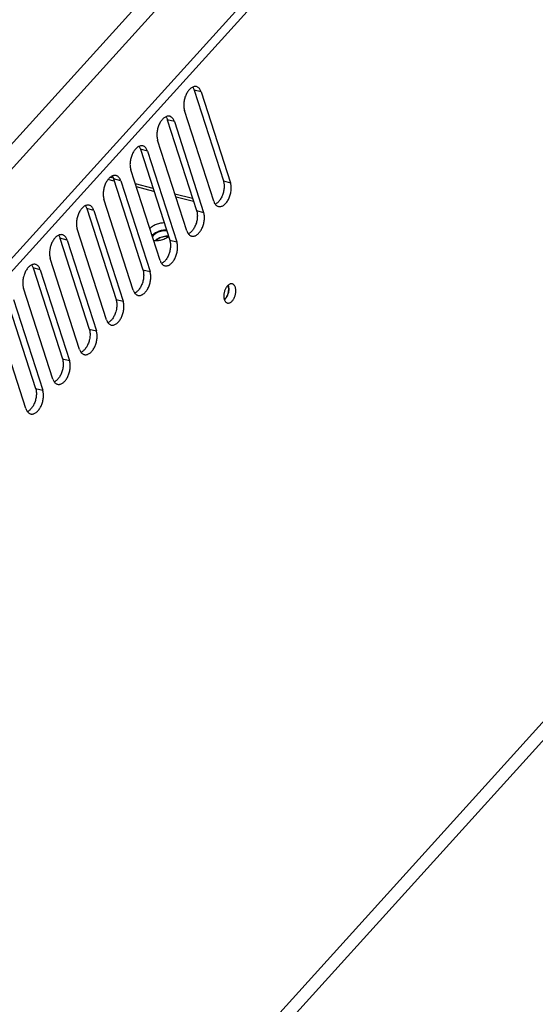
# Model space of a CAD drawing. Extents: x -4139 to -1089, y -1564 to 1941.
# Tile 44 of 160: x -1560 to -1474, y -1044 to -879. Entities that reach past the tile are written whole.
import ezdxf

# ---------------------------------------------------------------- set-up
doc = ezdxf.new("R2010")
doc.units = 0
doc.header["$LTSCALE"] = 23.1
for name, color, linetype in [('HOLDER_SE5M_PCB_A_5_1_1_AM', 7, 'CONTINUOUS'), ('SE5M-TOP-COVER-P1-A__4_1_1', 7, 'CONTINUOUS'), ('SE5M_BASE_P1_A_3_1_1_AM_0', 7, 'CONTINUOUS'), ('SE5M_LEFT_P2_A_3_1_1_AM_0', 7, 'CONTINUOUS'), ('SE5M_LEFT_P2_A_3_3_1_AM_0', 7, 'CONTINUOUS'), ('SE5M_RIGHT_P1_A_5_1_1_AM_0', 7, 'CONTINUOUS')]:
    doc.layers.add(name, color=color, linetype=linetype)

msp = doc.modelspace()

# ---------------------------------------------------------------- linework, layer by layer
at = {"layer": 'HOLDER_SE5M_PCB_A_5_1_1_AM', "color": 2}
for p, q in [((-1543.88, -906.2), (-1544.94, -905.92)), ((-1537.25, -907.9), (-1540.2, -907.14)), ((-1530.62, -909.61), (-1533.57, -908.85))]:
    msp.add_line(p, q, dxfattribs=at)
at = {"layer": 'HOLDER_SE5M_PCB_A_5_1_1_AM', "color": 7}
for p, q in [((-1544.54, -905.52), (-1544.07, -905.64)), ((-1540.38, -906.59), (-1537.42, -907.35)), ((-1533.75, -908.3), (-1530.79, -909.06)), ((-1527.04, -910.02), (-1527, -910.03))]:
    msp.add_line(p, q, dxfattribs=at)
for points in [[(-1535.54, -913.18), (-1535.63, -913.18), (-1535.81, -913.19), (-1535.98, -913.2), (-1536.16, -913.23), (-1536.34, -913.27), (-1536.52, -913.31), (-1536.7, -913.37), (-1536.87, -913.43), (-1537.04, -913.5), (-1537.21, -913.58), (-1537.37, -913.66), (-1537.52, -913.76), (-1537.66, -913.86), (-1537.79, -913.96), (-1537.91, -914.07), (-1537.95, -914.11)], [(-1537.59, -915.25), (-1537.55, -915.21), (-1537.43, -915.1), (-1537.29, -915), (-1537.15, -914.9), (-1537, -914.8), (-1536.84, -914.72), (-1536.68, -914.64), (-1536.51, -914.57), (-1536.33, -914.5), (-1536.15, -914.45), (-1535.97, -914.4), (-1535.79, -914.37), (-1535.61, -914.34), (-1535.43, -914.32), (-1535.26, -914.32), (-1535.18, -914.32)], [(-1537.32, -916.08), (-1537.19, -916.09), (-1537.03, -916.11), (-1536.86, -916.11), (-1536.68, -916.1), (-1536.51, -916.09), (-1536.33, -916.06), (-1536.15, -916.03), (-1535.97, -915.98), (-1535.79, -915.93), (-1535.62, -915.86), (-1535.45, -915.79), (-1535.28, -915.71), (-1535.12, -915.63), (-1534.97, -915.53), (-1534.83, -915.43), (-1534.82, -915.42)]]:
    msp.add_lwpolyline(points, dxfattribs=at)
at = {"layer": 'SE5M-TOP-COVER-P1-A__4_1_1', "color": 2}
for p, q in [((-1197.2, -502.52), (-1662.4, -1016.08)), ((-1664.47, -1014.16), (-1297.85, -609.42))]:
    msp.add_line(p, q, dxfattribs=at)
at = {"layer": 'SE5M-TOP-COVER-P1-A__4_1_1', "color": 7}
msp.add_line((-1657.73, -1025.85), (-1193.65, -513.52), dxfattribs=at)
at = {"layer": 'SE5M_BASE_P1_A_3_1_1_AM_0', "color": 2}
msp.add_line((-1152.02, -646.09), (-1850.94, -1417.68), dxfattribs=at)
at = {"layer": 'SE5M_LEFT_P2_A_3_1_1_AM_0', "color": 7}
for p, q in [((-1537.46, -915.37), (-1537.52, -915.45)), ((-1524.84, -923.63), (-1524.86, -923.58)), ((-1524.8, -923.79), (-1524.84, -923.63))]:
    msp.add_line(p, q, dxfattribs=at)
for points in [[(-1535.12, -914.49), (-1535.17, -914.48), (-1535.39, -914.48), (-1535.62, -914.5), (-1535.86, -914.53), (-1536.09, -914.59), (-1536.32, -914.66), (-1536.54, -914.74), (-1536.75, -914.85), (-1536.96, -914.96), (-1537.14, -915.09), (-1537.31, -915.23), (-1537.46, -915.37)], [(-1536.98, -916.11), (-1536.86, -916.01), (-1536.67, -915.88), (-1536.47, -915.76), (-1536.26, -915.66), (-1536.03, -915.57), (-1535.8, -915.5), (-1535.57, -915.45), (-1535.33, -915.41), (-1535.1, -915.39), (-1534.88, -915.39), (-1534.83, -915.4)], [(-1525.36, -925.9), (-1525.25, -925.77), (-1525.15, -925.62), (-1525.06, -925.46), (-1524.98, -925.29), (-1524.91, -925.11), (-1524.85, -924.92), (-1524.8, -924.72), (-1524.77, -924.53), (-1524.76, -924.33), (-1524.75, -924.14), (-1524.77, -923.96), (-1524.8, -923.79)], [(-1525.48, -926.02), (-1525.48, -926.02), (-1525.36, -925.9)]]:
    msp.add_lwpolyline(points, dxfattribs=at)
at = {"layer": 'SE5M_LEFT_P2_A_3_3_1_AM_0', "color": 7}
msp.add_lwpolyline([(-1534.83, -915.4), (-1534.85, -915.4), (-1535.06, -915.39), (-1535.27, -915.4), (-1535.49, -915.43), (-1535.7, -915.47), (-1535.92, -915.53), (-1536.13, -915.61), (-1536.33, -915.69), (-1536.52, -915.79), (-1536.7, -915.9), (-1536.87, -916.02), (-1536.98, -916.11)], dxfattribs=at)
at = {"layer": 'SE5M_RIGHT_P1_A_5_1_1_AM_0', "color": 2}
for p, q in [((-1201.68, -524.55), (-1652.45, -1022.18)), ((-1529.36, -891.29), (-1530.54, -890.98)), ((-1533.84, -896.24), (-1535.03, -895.93)), ((-1538.33, -901.19), (-1539.51, -900.88)), ((-1542.81, -906.14), (-1544, -905.83)), ((-1525.65, -906.16), (-1524.46, -906.46)), ((-1547.29, -911.09), (-1548.48, -910.78)), ((-1530.13, -911.11), (-1528.95, -911.41)), ((-1551.78, -916.04), (-1552.96, -915.73)), ((-1534.62, -916.06), (-1533.43, -916.36)), ((-1556.26, -920.99), (-1557.45, -920.68)), ((-1539.1, -921.01), (-1537.91, -921.31)), ((-1543.58, -925.96), (-1542.4, -926.26)), ((-1548.07, -930.91), (-1546.88, -931.21)), ((-1552.55, -935.86), (-1551.36, -936.16)), ((-1557.04, -940.81), (-1555.85, -941.11))]:
    msp.add_line(p, q, dxfattribs=at)
at = {"layer": 'SE5M_RIGHT_P1_A_5_1_1_AM_0', "color": 7}
for p, q in [((-1850.27, -1413.86), (-1153.59, -644.74)), ((-1530.54, -890.98), (-1525.65, -906.16)), ((-1529.36, -891.29), (-1524.46, -906.46)), ((-1527.26, -909.55), (-1532.16, -894.38)), ((-1535.03, -895.93), (-1530.13, -911.11)), ((-1533.84, -896.24), (-1528.95, -911.41)), ((-1531.75, -914.5), (-1536.64, -899.33)), ((-1539.51, -900.88), (-1534.62, -916.06)), ((-1538.33, -901.19), (-1533.43, -916.36)), ((-1536.23, -919.45), (-1541.13, -904.28)), ((-1544, -905.83), (-1539.1, -921.01)), ((-1542.81, -906.14), (-1537.91, -921.31)), ((-1540.72, -924.4), (-1545.61, -909.23)), ((-1548.48, -910.78), (-1543.58, -925.96)), ((-1547.29, -911.09), (-1542.4, -926.26)), ((-1545.2, -929.35), (-1550.1, -914.18)), ((-1552.96, -915.73), (-1548.07, -930.91)), ((-1551.78, -916.04), (-1546.88, -931.21)), ((-1549.68, -934.3), (-1554.58, -919.13)), ((-1557.45, -920.68), (-1552.55, -935.86)), ((-1556.26, -920.99), (-1551.36, -936.16)), ((-1554.17, -939.25), (-1559.06, -924.08)), ((-1524.86, -923.58), (-1524.84, -923.63)), ((-1561.93, -925.63), (-1557.04, -940.81)), ((-1560.74, -925.94), (-1555.85, -941.11)), ((-1558.65, -944.2), (-1563.55, -929.03))]:
    msp.add_line(p, q, dxfattribs=at)
for points in [[(-1530.14, -890.41), (-1530.15, -890.41), (-1530.25, -890.39), (-1530.35, -890.38), (-1530.45, -890.39), (-1530.55, -890.41), (-1530.66, -890.44), (-1530.76, -890.48), (-1530.87, -890.53), (-1530.97, -890.59), (-1531.07, -890.66), (-1531.17, -890.74), (-1531.27, -890.83), (-1531.37, -890.94), (-1531.47, -891.05), (-1531.56, -891.16), (-1531.64, -891.29), (-1531.73, -891.42), (-1531.8, -891.56), (-1531.88, -891.71), (-1531.95, -891.86), (-1532.01, -892.01), (-1532.07, -892.17), (-1532.12, -892.34), (-1532.16, -892.5), (-1532.2, -892.67), (-1532.23, -892.83), (-1532.26, -893), (-1532.27, -893.17), (-1532.28, -893.33), (-1532.29, -893.49), (-1532.28, -893.65), (-1532.27, -893.81), (-1532.26, -893.96), (-1532.23, -894.11), (-1532.2, -894.25), (-1532.16, -894.38)], [(-1530.79, -890.49), (-1530.76, -890.52), (-1530.7, -890.63), (-1530.64, -890.74), (-1530.59, -890.85), (-1530.54, -890.98)], [(-1529.36, -891.29), (-1529.4, -891.16), (-1529.45, -891.04), (-1529.51, -890.93), (-1529.58, -890.83), (-1529.64, -890.74), (-1529.72, -890.66), (-1529.8, -890.59), (-1529.88, -890.53), (-1529.97, -890.47), (-1530.06, -890.44), (-1530.14, -890.41)], [(-1534.62, -895.36), (-1534.64, -895.36), (-1534.73, -895.34), (-1534.83, -895.33), (-1534.93, -895.34), (-1535.04, -895.36), (-1535.14, -895.39), (-1535.25, -895.43), (-1535.35, -895.48), (-1535.45, -895.54), (-1535.56, -895.61), (-1535.66, -895.69), (-1535.76, -895.78), (-1535.85, -895.89), (-1535.95, -896), (-1536.04, -896.11), (-1536.13, -896.24), (-1536.21, -896.37), (-1536.29, -896.51), (-1536.36, -896.66), (-1536.43, -896.81), (-1536.49, -896.96), (-1536.55, -897.12), (-1536.6, -897.29), (-1536.65, -897.45), (-1536.68, -897.62), (-1536.72, -897.78), (-1536.74, -897.95), (-1536.76, -898.12), (-1536.77, -898.28), (-1536.77, -898.44), (-1536.77, -898.6), (-1536.76, -898.76), (-1536.74, -898.91), (-1536.71, -899.06), (-1536.68, -899.2), (-1536.64, -899.33)], [(-1535.27, -895.44), (-1535.25, -895.47), (-1535.18, -895.58), (-1535.13, -895.69), (-1535.07, -895.8), (-1535.03, -895.93)], [(-1533.84, -896.24), (-1533.89, -896.11), (-1533.94, -895.99), (-1534, -895.88), (-1534.06, -895.78), (-1534.13, -895.69), (-1534.2, -895.61), (-1534.28, -895.54), (-1534.36, -895.48), (-1534.45, -895.42), (-1534.54, -895.39), (-1534.62, -895.36)], [(-1539.1, -900.31), (-1539.12, -900.31), (-1539.22, -900.29), (-1539.32, -900.28), (-1539.42, -900.29), (-1539.52, -900.31), (-1539.63, -900.34), (-1539.73, -900.38), (-1539.83, -900.43), (-1539.94, -900.49), (-1540.04, -900.56), (-1540.14, -900.64), (-1540.24, -900.73), (-1540.34, -900.84), (-1540.43, -900.95), (-1540.52, -901.06), (-1540.61, -901.19), (-1540.69, -901.32), (-1540.77, -901.46), (-1540.85, -901.61), (-1540.91, -901.76), (-1540.98, -901.91), (-1541.03, -902.07), (-1541.09, -902.24), (-1541.13, -902.4), (-1541.17, -902.57), (-1541.2, -902.73), (-1541.22, -902.9), (-1541.24, -903.07), (-1541.25, -903.23), (-1541.26, -903.39), (-1541.25, -903.55), (-1541.24, -903.71), (-1541.22, -903.86), (-1541.2, -904.01), (-1541.17, -904.15), (-1541.13, -904.28)], [(-1539.76, -900.39), (-1539.73, -900.42), (-1539.67, -900.53), (-1539.61, -900.64), (-1539.56, -900.75), (-1539.51, -900.88)], [(-1538.33, -901.19), (-1538.37, -901.06), (-1538.42, -900.94), (-1538.48, -900.83), (-1538.54, -900.73), (-1538.61, -900.64), (-1538.69, -900.56), (-1538.76, -900.49), (-1538.85, -900.43), (-1538.93, -900.37), (-1539.03, -900.34), (-1539.1, -900.31)], [(-1543.59, -905.26), (-1543.6, -905.26), (-1543.7, -905.24), (-1543.8, -905.23), (-1543.9, -905.24), (-1544.01, -905.26), (-1544.11, -905.29), (-1544.21, -905.33), (-1544.32, -905.38), (-1544.42, -905.44), (-1544.52, -905.51), (-1544.63, -905.59), (-1544.73, -905.68), (-1544.82, -905.79), (-1544.92, -905.9), (-1545.01, -906.01), (-1545.09, -906.14), (-1545.18, -906.27), (-1545.26, -906.41), (-1545.33, -906.56), (-1545.4, -906.71), (-1545.46, -906.86), (-1545.52, -907.02), (-1545.57, -907.19), (-1545.61, -907.35), (-1545.65, -907.52), (-1545.68, -907.68), (-1545.71, -907.85), (-1545.73, -908.02), (-1545.74, -908.18), (-1545.74, -908.34), (-1545.74, -908.5), (-1545.73, -908.66), (-1545.71, -908.81), (-1545.68, -908.96), (-1545.65, -909.1), (-1545.61, -909.23)], [(-1544.24, -905.34), (-1544.21, -905.37), (-1544.15, -905.48), (-1544.09, -905.59), (-1544.04, -905.7), (-1544, -905.83)], [(-1542.81, -906.14), (-1542.85, -906.01), (-1542.91, -905.89), (-1542.96, -905.78), (-1543.03, -905.68), (-1543.1, -905.59), (-1543.17, -905.51), (-1543.25, -905.44), (-1543.33, -905.38), (-1543.42, -905.32), (-1543.51, -905.29), (-1543.59, -905.26)], [(-1525.65, -906.16), (-1525.61, -906.29), (-1525.58, -906.43), (-1525.55, -906.57), (-1525.54, -906.72), (-1525.52, -906.88), (-1525.52, -907.04), (-1525.52, -907.2), (-1525.53, -907.37), (-1525.55, -907.53), (-1525.58, -907.7), (-1525.61, -907.87), (-1525.65, -908.03), (-1525.69, -908.2), (-1525.74, -908.36), (-1525.8, -908.52), (-1525.86, -908.67), (-1525.93, -908.82), (-1526, -908.97), (-1526.08, -909.11), (-1526.17, -909.24), (-1526.25, -909.37), (-1526.34, -909.49), (-1526.44, -909.6), (-1526.53, -909.7), (-1526.63, -909.79), (-1526.74, -909.87), (-1526.84, -909.95), (-1526.94, -910.01), (-1527.02, -910.04)], [(-1526.49, -910.43), (-1526.47, -910.43), (-1526.37, -910.45), (-1526.27, -910.45), (-1526.17, -910.45), (-1526.07, -910.43), (-1525.96, -910.4), (-1525.86, -910.36), (-1525.76, -910.31), (-1525.65, -910.25), (-1525.55, -910.18), (-1525.45, -910.1), (-1525.35, -910.01), (-1525.25, -909.9), (-1525.16, -909.79), (-1525.07, -909.68), (-1524.98, -909.55), (-1524.9, -909.42), (-1524.82, -909.28), (-1524.74, -909.13), (-1524.68, -908.98), (-1524.61, -908.83), (-1524.56, -908.67), (-1524.5, -908.5), (-1524.46, -908.34), (-1524.42, -908.17), (-1524.39, -908.01), (-1524.37, -907.84), (-1524.35, -907.67), (-1524.34, -907.51), (-1524.33, -907.35), (-1524.34, -907.19), (-1524.35, -907.03), (-1524.37, -906.88), (-1524.39, -906.73), (-1524.42, -906.59), (-1524.46, -906.46)], [(-1527.26, -909.55), (-1527.22, -909.68), (-1527.17, -909.8), (-1527.11, -909.91), (-1527.05, -910.01), (-1526.98, -910.1), (-1526.9, -910.18), (-1526.83, -910.25), (-1526.74, -910.31), (-1526.65, -910.36), (-1526.56, -910.4), (-1526.49, -910.43)], [(-1548.07, -910.21), (-1548.09, -910.21), (-1548.19, -910.19), (-1548.28, -910.18), (-1548.39, -910.19), (-1548.49, -910.21), (-1548.59, -910.24), (-1548.7, -910.28), (-1548.8, -910.33), (-1548.91, -910.39), (-1549.01, -910.46), (-1549.11, -910.54), (-1549.21, -910.63), (-1549.31, -910.74), (-1549.4, -910.85), (-1549.49, -910.96), (-1549.58, -911.09), (-1549.66, -911.22), (-1549.74, -911.36), (-1549.81, -911.51), (-1549.88, -911.66), (-1549.94, -911.81), (-1550, -911.97), (-1550.05, -912.14), (-1550.1, -912.3), (-1550.14, -912.47), (-1550.17, -912.63), (-1550.19, -912.8), (-1550.21, -912.97), (-1550.22, -913.13), (-1550.22, -913.29), (-1550.22, -913.45), (-1550.21, -913.61), (-1550.19, -913.76), (-1550.17, -913.91), (-1550.13, -914.05), (-1550.1, -914.18)], [(-1548.72, -910.29), (-1548.7, -910.32), (-1548.63, -910.43), (-1548.58, -910.54), (-1548.53, -910.65), (-1548.48, -910.78)], [(-1547.29, -911.09), (-1547.34, -910.96), (-1547.39, -910.84), (-1547.45, -910.73), (-1547.51, -910.63), (-1547.58, -910.54), (-1547.65, -910.46), (-1547.73, -910.39), (-1547.82, -910.33), (-1547.9, -910.27), (-1547.99, -910.24), (-1548.07, -910.21)], [(-1530.13, -911.11), (-1530.09, -911.24), (-1530.06, -911.38), (-1530.04, -911.52), (-1530.02, -911.67), (-1530.01, -911.83), (-1530, -911.99), (-1530.01, -912.15), (-1530.02, -912.32), (-1530.04, -912.48), (-1530.06, -912.65), (-1530.09, -912.82), (-1530.13, -912.98), (-1530.17, -913.15), (-1530.23, -913.31), (-1530.28, -913.47), (-1530.35, -913.62), (-1530.41, -913.77), (-1530.49, -913.92), (-1530.57, -914.06), (-1530.65, -914.19), (-1530.74, -914.32), (-1530.83, -914.44), (-1530.92, -914.55), (-1531.02, -914.65), (-1531.12, -914.74), (-1531.22, -914.82), (-1531.32, -914.9), (-1531.43, -914.96), (-1531.5, -915)], [(-1530.97, -915.38), (-1530.95, -915.38), (-1530.86, -915.4), (-1530.76, -915.4), (-1530.65, -915.4), (-1530.55, -915.38), (-1530.45, -915.35), (-1530.34, -915.31), (-1530.24, -915.26), (-1530.14, -915.2), (-1530.03, -915.13), (-1529.93, -915.05), (-1529.83, -914.96), (-1529.73, -914.85), (-1529.64, -914.74), (-1529.55, -914.63), (-1529.46, -914.5), (-1529.38, -914.37), (-1529.3, -914.23), (-1529.23, -914.08), (-1529.16, -913.93), (-1529.1, -913.78), (-1529.04, -913.62), (-1528.99, -913.45), (-1528.94, -913.29), (-1528.91, -913.12), (-1528.87, -912.96), (-1528.85, -912.79), (-1528.83, -912.62), (-1528.82, -912.46), (-1528.82, -912.3), (-1528.82, -912.14), (-1528.83, -911.98), (-1528.85, -911.83), (-1528.88, -911.68), (-1528.91, -911.54), (-1528.95, -911.41)], [(-1552.56, -915.16), (-1552.57, -915.16), (-1552.67, -915.14), (-1552.77, -915.13), (-1552.87, -915.14), (-1552.97, -915.16), (-1553.08, -915.19), (-1553.18, -915.23), (-1553.29, -915.28), (-1553.39, -915.34), (-1553.49, -915.41), (-1553.59, -915.49), (-1553.69, -915.58), (-1553.79, -915.69), (-1553.88, -915.8), (-1553.98, -915.91), (-1554.06, -916.04), (-1554.15, -916.17), (-1554.22, -916.31), (-1554.3, -916.46), (-1554.37, -916.61), (-1554.43, -916.76), (-1554.49, -916.92), (-1554.54, -917.09), (-1554.58, -917.25), (-1554.62, -917.42), (-1554.65, -917.58), (-1554.68, -917.75), (-1554.69, -917.92), (-1554.7, -918.08), (-1554.71, -918.24), (-1554.7, -918.4), (-1554.69, -918.56), (-1554.67, -918.71), (-1554.65, -918.86), (-1554.62, -919), (-1554.58, -919.13)], [(-1553.21, -915.24), (-1553.18, -915.27), (-1553.12, -915.38), (-1553.06, -915.49), (-1553.01, -915.6), (-1552.96, -915.73)], [(-1551.78, -916.04), (-1551.82, -915.91), (-1551.87, -915.79), (-1551.93, -915.68), (-1551.99, -915.58), (-1552.06, -915.49), (-1552.14, -915.41), (-1552.22, -915.34), (-1552.3, -915.28), (-1552.39, -915.22), (-1552.48, -915.19), (-1552.56, -915.16)], [(-1534.62, -916.06), (-1534.58, -916.19), (-1534.55, -916.33), (-1534.52, -916.47), (-1534.5, -916.62), (-1534.49, -916.78), (-1534.49, -916.94), (-1534.49, -917.1), (-1534.5, -917.27), (-1534.52, -917.43), (-1534.54, -917.6), (-1534.58, -917.77), (-1534.61, -917.93), (-1534.66, -918.1), (-1534.71, -918.26), (-1534.77, -918.42), (-1534.83, -918.57), (-1534.9, -918.73), (-1534.97, -918.87), (-1535.05, -919.01), (-1535.13, -919.14), (-1535.22, -919.27), (-1535.31, -919.39), (-1535.41, -919.5), (-1535.5, -919.6), (-1535.6, -919.69), (-1535.7, -919.77), (-1535.81, -919.85), (-1535.91, -919.91), (-1535.99, -919.95)], [(-1531.75, -914.5), (-1531.7, -914.63), (-1531.65, -914.75), (-1531.59, -914.86), (-1531.53, -914.96), (-1531.46, -915.05), (-1531.39, -915.13), (-1531.31, -915.2), (-1531.23, -915.26), (-1531.14, -915.31), (-1531.05, -915.35), (-1530.97, -915.38)], [(-1535.45, -920.33), (-1535.44, -920.33), (-1535.34, -920.35), (-1535.24, -920.35), (-1535.14, -920.35), (-1535.04, -920.33), (-1534.93, -920.3), (-1534.83, -920.26), (-1534.72, -920.21), (-1534.62, -920.15), (-1534.52, -920.08), (-1534.42, -920), (-1534.32, -919.91), (-1534.22, -919.8), (-1534.12, -919.69), (-1534.03, -919.58), (-1533.95, -919.45), (-1533.86, -919.32), (-1533.78, -919.18), (-1533.71, -919.03), (-1533.64, -918.88), (-1533.58, -918.73), (-1533.52, -918.57), (-1533.47, -918.4), (-1533.43, -918.24), (-1533.39, -918.07), (-1533.36, -917.91), (-1533.33, -917.74), (-1533.32, -917.57), (-1533.3, -917.41), (-1533.3, -917.25), (-1533.31, -917.09), (-1533.32, -916.93), (-1533.33, -916.78), (-1533.36, -916.63), (-1533.39, -916.49), (-1533.43, -916.36)], [(-1557.04, -920.11), (-1557.06, -920.11), (-1557.15, -920.09), (-1557.25, -920.08), (-1557.35, -920.09), (-1557.46, -920.11), (-1557.56, -920.14), (-1557.66, -920.18), (-1557.77, -920.23), (-1557.87, -920.29), (-1557.98, -920.36), (-1558.08, -920.44), (-1558.18, -920.53), (-1558.27, -920.64), (-1558.37, -920.75), (-1558.46, -920.86), (-1558.55, -920.99), (-1558.63, -921.12), (-1558.71, -921.26), (-1558.78, -921.41), (-1558.85, -921.56), (-1558.91, -921.71), (-1558.97, -921.87), (-1559.02, -922.04), (-1559.07, -922.2), (-1559.1, -922.37), (-1559.13, -922.53), (-1559.16, -922.7), (-1559.18, -922.87), (-1559.19, -923.03), (-1559.19, -923.19), (-1559.19, -923.35), (-1559.18, -923.51), (-1559.16, -923.66), (-1559.13, -923.81), (-1559.1, -923.95), (-1559.06, -924.08)], [(-1557.69, -920.19), (-1557.67, -920.22), (-1557.6, -920.33), (-1557.54, -920.44), (-1557.49, -920.55), (-1557.45, -920.68)], [(-1556.26, -920.99), (-1556.31, -920.86), (-1556.36, -920.74), (-1556.41, -920.63), (-1556.48, -920.53), (-1556.55, -920.44), (-1556.62, -920.36), (-1556.7, -920.29), (-1556.78, -920.23), (-1556.87, -920.17), (-1556.96, -920.14), (-1557.04, -920.11)], [(-1539.1, -921.01), (-1539.06, -921.14), (-1539.03, -921.28), (-1539, -921.42), (-1538.99, -921.57), (-1538.98, -921.73), (-1538.97, -921.89), (-1538.98, -922.05), (-1538.99, -922.22), (-1539, -922.38), (-1539.03, -922.55), (-1539.06, -922.72), (-1539.1, -922.88), (-1539.14, -923.05), (-1539.19, -923.21), (-1539.25, -923.37), (-1539.31, -923.52), (-1539.38, -923.68), (-1539.45, -923.82), (-1539.53, -923.96), (-1539.62, -924.09), (-1539.7, -924.22), (-1539.79, -924.34), (-1539.89, -924.45), (-1539.99, -924.55), (-1540.09, -924.64), (-1540.19, -924.72), (-1540.29, -924.8), (-1540.39, -924.86), (-1540.47, -924.9)], [(-1536.23, -919.45), (-1536.19, -919.58), (-1536.14, -919.7), (-1536.08, -919.81), (-1536.01, -919.91), (-1535.95, -920), (-1535.87, -920.08), (-1535.79, -920.15), (-1535.71, -920.21), (-1535.62, -920.26), (-1535.53, -920.3), (-1535.45, -920.33)], [(-1539.94, -925.28), (-1539.92, -925.28), (-1539.82, -925.3), (-1539.72, -925.3), (-1539.62, -925.3), (-1539.52, -925.28), (-1539.42, -925.25), (-1539.31, -925.21), (-1539.21, -925.16), (-1539.1, -925.1), (-1539, -925.03), (-1538.9, -924.95), (-1538.8, -924.86), (-1538.7, -924.75), (-1538.61, -924.64), (-1538.52, -924.53), (-1538.43, -924.4), (-1538.35, -924.27), (-1538.27, -924.13), (-1538.19, -923.98), (-1538.13, -923.83), (-1538.06, -923.68), (-1538.01, -923.52), (-1537.96, -923.35), (-1537.91, -923.19), (-1537.87, -923.02), (-1537.84, -922.86), (-1537.82, -922.69), (-1537.8, -922.52), (-1537.79, -922.36), (-1537.79, -922.2), (-1537.79, -922.04), (-1537.8, -921.88), (-1537.82, -921.73), (-1537.84, -921.58), (-1537.87, -921.44), (-1537.91, -921.31)], [(-1524.16, -923.36), (-1524.21, -923.35), (-1524.28, -923.34), (-1524.36, -923.34), (-1524.44, -923.35), (-1524.52, -923.37), (-1524.6, -923.41), (-1524.68, -923.45), (-1524.76, -923.5), (-1524.83, -923.56), (-1524.91, -923.63), (-1524.98, -923.7), (-1525.05, -923.79), (-1525.12, -923.88), (-1525.19, -923.98), (-1525.25, -924.08), (-1525.3, -924.19), (-1525.36, -924.3), (-1525.4, -924.42), (-1525.45, -924.54), (-1525.48, -924.66), (-1525.52, -924.79), (-1525.54, -924.92), (-1525.56, -925.04), (-1525.58, -925.17), (-1525.58, -925.29), (-1525.59, -925.42), (-1525.58, -925.54), (-1525.57, -925.65), (-1525.55, -925.76), (-1525.53, -925.87), (-1525.5, -925.97)], [(-1524.84, -923.63), (-1524.81, -923.73), (-1524.79, -923.83), (-1524.77, -923.95), (-1524.76, -924.06), (-1524.75, -924.18), (-1524.76, -924.31), (-1524.76, -924.43), (-1524.78, -924.56), (-1524.8, -924.68), (-1524.82, -924.81), (-1524.86, -924.94), (-1524.89, -925.06), (-1524.94, -925.18), (-1524.98, -925.3), (-1525.04, -925.42), (-1525.09, -925.53), (-1525.16, -925.63), (-1525.22, -925.73), (-1525.29, -925.82), (-1525.36, -925.9)], [(-1524.99, -926.55), (-1524.94, -926.56), (-1524.87, -926.57), (-1524.79, -926.57), (-1524.71, -926.55), (-1524.63, -926.53), (-1524.55, -926.5), (-1524.48, -926.46), (-1524.4, -926.41), (-1524.32, -926.35), (-1524.24, -926.28), (-1524.17, -926.2), (-1524.1, -926.12), (-1524.03, -926.03), (-1523.97, -925.93), (-1523.9, -925.83), (-1523.85, -925.72), (-1523.8, -925.6), (-1523.75, -925.49), (-1523.71, -925.36), (-1523.67, -925.24), (-1523.64, -925.12), (-1523.61, -924.99), (-1523.59, -924.86), (-1523.58, -924.74), (-1523.57, -924.61), (-1523.57, -924.49), (-1523.57, -924.37), (-1523.58, -924.25), (-1523.6, -924.14), (-1523.62, -924.03), (-1523.65, -923.93)], [(-1523.65, -923.93), (-1523.69, -923.84), (-1523.73, -923.75), (-1523.77, -923.67), (-1523.82, -923.6), (-1523.88, -923.53), (-1523.94, -923.48), (-1524, -923.43), (-1524.06, -923.39), (-1524.13, -923.36), (-1524.16, -923.36)], [(-1543.58, -925.96), (-1543.55, -926.09), (-1543.51, -926.23), (-1543.49, -926.37), (-1543.47, -926.52), (-1543.46, -926.68), (-1543.46, -926.84), (-1543.46, -927), (-1543.47, -927.17), (-1543.49, -927.33), (-1543.51, -927.5), (-1543.54, -927.67), (-1543.58, -927.83), (-1543.63, -928), (-1543.68, -928.16), (-1543.73, -928.32), (-1543.8, -928.47), (-1543.87, -928.63), (-1543.94, -928.77), (-1544.02, -928.91), (-1544.1, -929.04), (-1544.19, -929.17), (-1544.28, -929.29), (-1544.37, -929.4), (-1544.47, -929.5), (-1544.57, -929.59), (-1544.67, -929.67), (-1544.77, -929.75), (-1544.88, -929.81), (-1544.95, -929.85)], [(-1540.72, -924.4), (-1540.67, -924.53), (-1540.62, -924.65), (-1540.56, -924.76), (-1540.5, -924.86), (-1540.43, -924.95), (-1540.36, -925.03), (-1540.28, -925.1), (-1540.19, -925.16), (-1540.11, -925.21), (-1540.02, -925.25), (-1539.94, -925.28)], [(-1525.5, -925.97), (-1525.47, -926.07), (-1525.43, -926.16), (-1525.38, -926.24), (-1525.33, -926.31), (-1525.28, -926.38), (-1525.22, -926.43), (-1525.15, -926.48), (-1525.09, -926.51), (-1525.02, -926.54), (-1524.99, -926.55)], [(-1525.36, -925.9), (-1525.43, -925.98), (-1525.48, -926.02)], [(-1544.42, -930.23), (-1544.4, -930.23), (-1544.31, -930.25), (-1544.21, -930.26), (-1544.11, -930.25), (-1544, -930.23), (-1543.9, -930.2), (-1543.8, -930.16), (-1543.69, -930.11), (-1543.59, -930.05), (-1543.48, -929.98), (-1543.38, -929.9), (-1543.28, -929.81), (-1543.19, -929.7), (-1543.09, -929.59), (-1543, -929.48), (-1542.91, -929.35), (-1542.83, -929.22), (-1542.75, -929.08), (-1542.68, -928.93), (-1542.61, -928.78), (-1542.55, -928.63), (-1542.49, -928.47), (-1542.44, -928.3), (-1542.39, -928.14), (-1542.36, -927.97), (-1542.33, -927.81), (-1542.3, -927.64), (-1542.28, -927.47), (-1542.27, -927.31), (-1542.27, -927.15), (-1542.27, -926.99), (-1542.28, -926.83), (-1542.3, -926.68), (-1542.33, -926.53), (-1542.36, -926.39), (-1542.4, -926.26)], [(-1548.07, -930.91), (-1548.03, -931.04), (-1548, -931.18), (-1547.97, -931.32), (-1547.95, -931.47), (-1547.94, -931.63), (-1547.94, -931.79), (-1547.94, -931.95), (-1547.95, -932.12), (-1547.97, -932.28), (-1548, -932.45), (-1548.03, -932.62), (-1548.07, -932.78), (-1548.11, -932.95), (-1548.16, -933.11), (-1548.22, -933.27), (-1548.28, -933.42), (-1548.35, -933.58), (-1548.42, -933.72), (-1548.5, -933.86), (-1548.58, -933.99), (-1548.67, -934.12), (-1548.76, -934.24), (-1548.86, -934.35), (-1548.95, -934.45), (-1549.05, -934.54), (-1549.15, -934.62), (-1549.26, -934.7), (-1549.36, -934.76), (-1549.44, -934.8)], [(-1545.2, -929.35), (-1545.15, -929.48), (-1545.1, -929.6), (-1545.05, -929.71), (-1544.98, -929.81), (-1544.91, -929.9), (-1544.84, -929.98), (-1544.76, -930.05), (-1544.68, -930.11), (-1544.59, -930.16), (-1544.5, -930.2), (-1544.42, -930.23)], [(-1548.9, -935.18), (-1548.89, -935.18), (-1548.79, -935.2), (-1548.69, -935.21), (-1548.59, -935.2), (-1548.49, -935.18), (-1548.38, -935.15), (-1548.28, -935.11), (-1548.17, -935.06), (-1548.07, -935), (-1547.97, -934.93), (-1547.87, -934.85), (-1547.77, -934.76), (-1547.67, -934.65), (-1547.58, -934.54), (-1547.48, -934.43), (-1547.4, -934.3), (-1547.31, -934.17), (-1547.24, -934.03), (-1547.16, -933.88), (-1547.09, -933.73), (-1547.03, -933.58), (-1546.97, -933.42), (-1546.92, -933.25), (-1546.88, -933.09), (-1546.84, -932.92), (-1546.81, -932.76), (-1546.78, -932.59), (-1546.77, -932.42), (-1546.76, -932.26), (-1546.75, -932.1), (-1546.76, -931.94), (-1546.77, -931.78), (-1546.79, -931.63), (-1546.81, -931.48), (-1546.84, -931.34), (-1546.88, -931.21)], [(-1552.55, -935.86), (-1552.51, -935.99), (-1552.48, -936.13), (-1552.46, -936.27), (-1552.44, -936.42), (-1552.43, -936.58), (-1552.42, -936.74), (-1552.43, -936.9), (-1552.44, -937.07), (-1552.45, -937.23), (-1552.48, -937.4), (-1552.51, -937.57), (-1552.55, -937.73), (-1552.59, -937.9), (-1552.64, -938.06), (-1552.7, -938.22), (-1552.76, -938.37), (-1552.83, -938.53), (-1552.91, -938.67), (-1552.99, -938.81), (-1553.07, -938.94), (-1553.16, -939.07), (-1553.25, -939.19), (-1553.34, -939.3), (-1553.44, -939.4), (-1553.54, -939.49), (-1553.64, -939.57), (-1553.74, -939.65), (-1553.85, -939.71), (-1553.92, -939.75)], [(-1549.68, -934.3), (-1549.64, -934.43), (-1549.59, -934.55), (-1549.53, -934.66), (-1549.47, -934.76), (-1549.4, -934.85), (-1549.32, -934.93), (-1549.24, -935), (-1549.16, -935.06), (-1549.07, -935.11), (-1548.98, -935.15), (-1548.9, -935.18)], [(-1553.39, -940.13), (-1553.37, -940.13), (-1553.27, -940.15), (-1553.18, -940.16), (-1553.07, -940.15), (-1552.97, -940.13), (-1552.87, -940.1), (-1552.76, -940.06), (-1552.66, -940.01), (-1552.55, -939.95), (-1552.45, -939.88), (-1552.35, -939.8), (-1552.25, -939.71), (-1552.15, -939.6), (-1552.06, -939.49), (-1551.97, -939.38), (-1551.88, -939.25), (-1551.8, -939.12), (-1551.72, -938.98), (-1551.65, -938.83), (-1551.58, -938.68), (-1551.52, -938.53), (-1551.46, -938.37), (-1551.41, -938.2), (-1551.36, -938.04), (-1551.32, -937.87), (-1551.29, -937.71), (-1551.27, -937.54), (-1551.25, -937.37), (-1551.24, -937.21), (-1551.24, -937.05), (-1551.24, -936.89), (-1551.25, -936.73), (-1551.27, -936.58), (-1551.29, -936.43), (-1551.33, -936.29), (-1551.36, -936.16)], [(-1557.04, -940.81), (-1557, -940.94), (-1556.96, -941.08), (-1556.94, -941.22), (-1556.92, -941.37), (-1556.91, -941.53), (-1556.91, -941.69), (-1556.91, -941.85), (-1556.92, -942.02), (-1556.94, -942.18), (-1556.96, -942.35), (-1556.99, -942.52), (-1557.03, -942.68), (-1557.08, -942.85), (-1557.13, -943.01), (-1557.19, -943.17), (-1557.25, -943.32), (-1557.32, -943.48), (-1557.39, -943.62), (-1557.47, -943.76), (-1557.55, -943.89), (-1557.64, -944.02), (-1557.73, -944.14), (-1557.82, -944.25), (-1557.92, -944.35), (-1558.02, -944.44), (-1558.12, -944.52), (-1558.23, -944.6), (-1558.33, -944.66), (-1558.41, -944.7)], [(-1554.17, -939.25), (-1554.12, -939.38), (-1554.07, -939.5), (-1554.01, -939.61), (-1553.95, -939.71), (-1553.88, -939.8), (-1553.81, -939.88), (-1553.73, -939.95), (-1553.65, -940.01), (-1553.56, -940.06), (-1553.47, -940.1), (-1553.39, -940.13)], [(-1557.87, -945.08), (-1557.86, -945.08), (-1557.76, -945.1), (-1557.66, -945.11), (-1557.56, -945.1), (-1557.46, -945.08), (-1557.35, -945.05), (-1557.25, -945.01), (-1557.14, -944.96), (-1557.04, -944.9), (-1556.94, -944.83), (-1556.83, -944.75), (-1556.73, -944.66), (-1556.64, -944.55), (-1556.54, -944.44), (-1556.45, -944.33), (-1556.37, -944.2), (-1556.28, -944.07), (-1556.2, -943.93), (-1556.13, -943.78), (-1556.06, -943.63), (-1556, -943.48), (-1555.94, -943.32), (-1555.89, -943.15), (-1555.85, -942.99), (-1555.81, -942.82), (-1555.78, -942.66), (-1555.75, -942.49), (-1555.73, -942.32), (-1555.72, -942.16), (-1555.72, -942), (-1555.72, -941.84), (-1555.74, -941.68), (-1555.75, -941.53), (-1555.78, -941.38), (-1555.81, -941.24), (-1555.85, -941.11)], [(-1558.65, -944.2), (-1558.61, -944.33), (-1558.55, -944.45), (-1558.5, -944.56), (-1558.43, -944.66), (-1558.36, -944.75), (-1558.29, -944.83), (-1558.21, -944.9), (-1558.13, -944.96), (-1558.04, -945.02), (-1557.95, -945.05), (-1557.87, -945.08)]]:
    msp.add_lwpolyline(points, dxfattribs=at)

doc.saveas('drawing.dxf')
